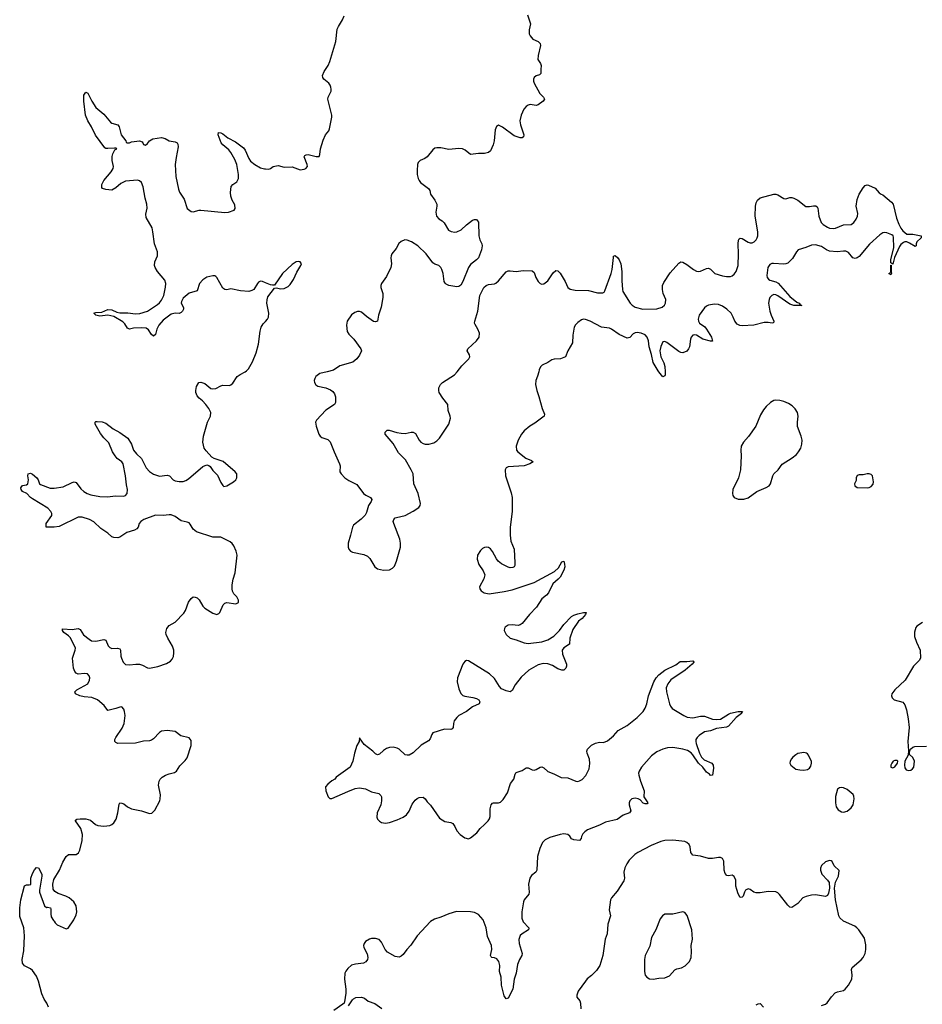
# Model space of a CAD drawing. Header units: inches. Extents: x 1682510 to 1839368, y 640758 to 791543.
# Tile 171 of 186: x 1767521 to 1776627, y 753617 to 763552. Entities that reach past the tile are written whole.
import ezdxf

# ---------------------------------------------------------------- set-up
doc = ezdxf.new("R2010")
doc.units = ezdxf.units.IN
doc.header["$MEASUREMENT"] = 0
for name, color, linetype in [('B7765', 7, 'Continuous'), ('B7766', 7, 'Continuous'), ('B7775', 7, 'Continuous'), ('B7776', 7, 'Continuous')]:
    doc.layers.add(name, color=color, linetype=linetype)

msp = doc.modelspace()

# ---------------------------------------------------------------- linework, layer by layer
at = {"layer": 'B7765', "color": 6, "elevation": 700}
msp.add_lwpolyline([(1767812.6, 753590), (1767796.4, 753630), (1767769.2, 753669.2), (1767743, 753723), (1767709.3, 753849.3), (1767690, 753902.4), (1767650, 753958.4), (1767630, 753975.6), (1767570, 754005.1), (1767551.1, 754031.1), (1767546, 754070), (1767562.9, 754157.1), (1767568.2, 754308.2), (1767562.4, 754390), (1767523.1, 754503.1), (1767521.1, 754590), (1767533.6, 754670), (1767568.2, 754811.8), (1767590, 754822.3), (1767617.5, 754822.5), (1767632.3, 754827.7), (1767634.2, 754890), (1767650, 754936.4), (1767670, 754974.9), (1767690, 754998), (1767710, 754994.8), (1767744.2, 754930), (1767746, 754910), (1767720.3, 754770), (1767722, 754750), (1767771.1, 754611.1), (1767792.7, 754592.7), (1767803.1, 754596.9), (1767831, 754590), (1767835.9, 754575.9), (1767834.4, 754530), (1767838.8, 754498.8), (1767861.6, 754461.6), (1767870, 754457.3), (1767879.3, 754439.3), (1767899, 754419), (1767990, 754378.3), (1768010, 754384.9), (1768067.4, 754470), (1768090, 754519.1), (1768096.2, 754550), (1768090.7, 754610.7), (1768068.2, 754650), (1768021.3, 754690), (1767987.3, 754710), (1767910, 754735.7), (1767875.7, 754755.7), (1767860.4, 754780.4), (1767854, 754830), (1767864.8, 754875.2), (1767921.1, 754970), (1767957.6, 755050), (1767990.8, 755109.2), (1768012.7, 755127.3), (1768090, 755130.2), (1768113.7, 755146.3), (1768128.2, 755171.8), (1768150.4, 755270), (1768154.7, 755330), (1768136.3, 755390), (1768083.1, 755470), (1768084.5, 755475.5), (1768096.3, 755483.7), (1768130.9, 755489.1), (1768190, 755488.4), (1768234.7, 755474.7), (1768286.2, 755430), (1768310, 755419.8), (1768370, 755413.2), (1768430, 755421.2), (1768450, 755431), (1768470, 755448.4), (1768493.8, 755486.2), (1768510.9, 755550), (1768523.1, 755636.9), (1768530, 755650.2), (1768550, 755647.8), (1768570, 755638.8), (1768610, 755610.9), (1768650, 755591.1), (1768750, 755570.2), (1768830, 755543.7), (1768853.7, 755546.3), (1768884.6, 755575.4), (1768934.7, 755670), (1768939.7, 755690), (1768940.5, 755730), (1768919.8, 755830), (1768928.4, 755870), (1768939.7, 755890), (1768958.7, 755910), (1768992.4, 755927.6), (1769030, 755943.2), (1769083.9, 755956.1), (1769103.6, 755970), (1769138.2, 756021.8), (1769190, 756076.4), (1769210, 756105.5), (1769250.7, 756230), (1769250, 756279.3), (1769230, 756306.9), (1769145.2, 756325.2), (1769090, 756369.6), (1769010, 756379.7), (1768950, 756372.8), (1768930, 756358.7), (1768870, 756295.8), (1768850, 756283.1), (1768830, 756277.2), (1768770, 756272.1), (1768690, 756252.7), (1768510, 756249.9), (1768490, 756257.4), (1768480.4, 756270), (1768482.3, 756290), (1768490.6, 756310), (1768556.3, 756403.7), (1768573.9, 756450), (1768584.9, 756530), (1768579.1, 756570), (1768570, 756596.2), (1768550, 756618), (1768530, 756616.9), (1768490, 756600.4), (1768410, 756581.6), (1768373.8, 756633.8), (1768307.1, 756690), (1768250, 756712.3), (1768170, 756719.6), (1768129, 756729), (1768084.5, 756750), (1768078.4, 756770), (1768096.2, 756790), (1768210, 756850.4), (1768226.2, 756886.2), (1768227.1, 756910), (1768221.7, 756930), (1768206.6, 756950), (1768175.5, 756955.6), (1768110, 756948.9), (1768090, 756958.5), (1768076.1, 756976.1), (1768063.7, 757010), (1768053.1, 757110), (1768081.2, 757190), (1768083.4, 757210), (1768033.6, 757313.6), (1768014.2, 757334.3), (1767967.1, 757370), (1767951.5, 757390), (1767953.6, 757406.4), (1768050, 757397.7), (1768110, 757410.3), (1768130, 757398.7), (1768166.4, 757346.4), (1768220.4, 757300.4), (1768245.9, 757285.9), (1768290, 757281.8), (1768370, 757297.6), (1768390, 757291.8), (1768414.3, 757234.3), (1768430, 757216), (1768450, 757207.2), (1768509.2, 757209.2), (1768530, 757203.1), (1768538, 757190), (1768540.2, 757130), (1768546.7, 757110), (1768566, 757070), (1768590, 757047.2), (1768630, 757041.9), (1768691.1, 757048.9), (1768730, 757047.7), (1768758.7, 757038.7), (1768810, 757010.9), (1768830, 757008.1), (1768915.6, 757024.4), (1769002.6, 757057.4), (1769040.8, 757079.2), (1769060.6, 757099.4), (1769073.3, 757126.7), (1769077.6, 757162.4), (1769074.8, 757190), (1769061.6, 757230), (1769014.9, 757310), (1768998.3, 757350), (1768996.1, 757370), (1769005, 757410), (1769030, 757438.4), (1769090, 757472.9), (1769176.3, 757563.7), (1769193.3, 757590), (1769224.2, 757675.8), (1769250, 757713.4), (1769270, 757727.6), (1769290, 757726.5), (1769310, 757717.3), (1769330, 757698.7), (1769370, 757633.7), (1769390, 757614.6), (1769470, 757563.1), (1769510, 757550.4), (1769530, 757559.3), (1769538.7, 757570), (1769573.7, 757646.3), (1769590, 757666), (1769610, 757672.9), (1769702.7, 757657.3), (1769727.8, 757670), (1769730, 757694), (1769710, 757726.9), (1769679.8, 757759.8), (1769667.2, 757787.2), (1769663.5, 757810), (1769664.6, 757850), (1769673.7, 757906.3), (1769695, 757970), (1769713.5, 758150), (1769703.5, 758190), (1769682.7, 758242.7), (1769665.8, 758265.8), (1769643.1, 758283.1), (1769550, 758329.8), (1769470, 758329.8), (1769303.7, 758383.7), (1769270.9, 758410), (1769242.4, 758462.4), (1769230, 758475.1), (1769210, 758483.1), (1769150, 758494), (1769090, 758539.8), (1769050, 758554.3), (1769030, 758556), (1768970, 758547.9), (1768890, 758553.7), (1768771.8, 758510), (1768743.2, 758490), (1768726.2, 758470), (1768715.3, 758430), (1768704.4, 758415.6), (1768678, 758402), (1768603.3, 758376.8), (1768530.3, 758330), (1768510, 758324.9), (1768470, 758325.8), (1768450, 758332.6), (1768409.7, 758370), (1768339.6, 758419.6), (1768270, 758486), (1768226.6, 758510), (1768150, 758533.9), (1768110, 758531.3), (1767920.6, 758439.4), (1767869.9, 758429.9), (1767788, 758430), (1767786.6, 758470), (1767846.6, 758550), (1767845.1, 758570), (1767836.3, 758590), (1767804.4, 758624.4), (1767650, 758716), (1767630.8, 758730), (1767592.5, 758772.5), (1767550, 758791.8), (1767535.1, 758810), (1767533.6, 758830), (1767549.7, 758850.3), (1767590, 758857), (1767602, 758870), (1767608.7, 758910), (1767602.4, 758950), (1767606, 758970), (1767630, 758974.9), (1767650, 758965.7), (1767692.4, 758930), (1767706.7, 758910), (1767720.8, 758870), (1767730, 758860.8), (1767830, 758826.5), (1767870, 758826.5), (1767960.9, 758839.1), (1768050, 758883.1), (1768070, 758888.7), (1768090, 758881.1), (1768138.7, 758818.7), (1768168.8, 758790), (1768202.4, 758770), (1768238, 758758), (1768330, 758741), (1768403.3, 758736.7), (1768490, 758749.2), (1768570, 758745.3), (1768590, 758750.7), (1768606.6, 758770), (1768608, 758810), (1768597, 758857), (1768589.8, 758950), (1768564, 759070), (1768550, 759090.8), (1768505.4, 759125.4), (1768483.1, 759150), (1768458.8, 759190), (1768421.6, 759281.6), (1768370, 759332), (1768334.9, 759374.9), (1768284, 759470), (1768280.9, 759490), (1768290, 759497.1), (1768302.3, 759497.7), (1768352.9, 759492.9), (1768390, 759480.4), (1768464, 759424), (1768530, 759387.6), (1768611.1, 759331.1), (1768650, 759270.5), (1768670.2, 759210), (1768700.7, 759170), (1768750, 759125.7), (1768795.3, 759030), (1768830, 758991.7), (1768870, 758965.3), (1768930, 758947.5), (1769010, 758957.7), (1769031, 758951), (1769070.2, 758910.2), (1769090, 758899.6), (1769130, 758891), (1769170, 758892.5), (1769197.8, 758902.2), (1769222.4, 758917.6), (1769370, 759044.6), (1769410, 759059.3), (1769430, 759053.4), (1769442.3, 759042.3), (1769470, 759003.8), (1769516.5, 758956.5), (1769550, 758882), (1769570, 758850.8), (1769582, 758842), (1769610, 758847), (1769678.4, 758890), (1769701.6, 758910), (1769712.6, 758930), (1769710, 758968.7), (1769694.5, 758990), (1769573.3, 759093.3), (1769483.7, 759123.7), (1769458, 759138), (1769401.1, 759201.1), (1769381.5, 759230), (1769369.2, 759290), (1769374.5, 759350), (1769416.8, 759490), (1769445.5, 759550), (1769449.8, 759590), (1769430.6, 759630), (1769399.8, 759670), (1769366.3, 759706.3), (1769330, 759732.5), (1769310, 759757.7), (1769298.6, 759790), (1769297.2, 759810), (1769305.9, 759850), (1769329.9, 759890.1), (1769350, 759893.8), (1769390, 759881.3), (1769450, 759830.3), (1769470, 759827.1), (1769499.3, 759830), (1769550, 759859), (1769570, 759864.7), (1769637.8, 759862.2), (1769652, 759868), (1769670, 759885.7), (1769715.7, 759950), (1769746.7, 759973.3), (1769795.9, 760000)], dxfattribs=at)
at = {"layer": 'B7766', "color": 6, "elevation": 700}
for points in [[(1770000, 760897.4), (1769970, 760909.7), (1769950, 760913.3), (1769930, 760904.5), (1769918.4, 760890), (1769883.8, 760830), (1769862.2, 760817.8), (1769831.3, 760810), (1769750, 760816.8), (1769650, 760837.6), (1769610, 760827.6), (1769590, 760828.6), (1769570, 760844), (1769510.8, 760950.8), (1769500.7, 760960.7), (1769490, 760967.8), (1769470, 760968.2), (1769410, 760953.6), (1769370, 760926.5), (1769335, 760890), (1769310, 760816.9), (1769230, 760791.8), (1769170, 760743.5), (1769152.1, 760710), (1769150.2, 760690), (1769172.4, 760647.6), (1769175.2, 760630), (1769163.2, 760610), (1769150, 760596.8), (1769130, 760587), (1769090, 760589.9), (1769050, 760579.2), (1768970, 760520.5), (1768925, 760470), (1768905, 760430), (1768890, 760375.1), (1768870, 760358.7), (1768850, 760375.1), (1768821.5, 760421.5), (1768797.8, 760437.8), (1768750, 760443.4), (1768670, 760438.8), (1768630, 760430.9), (1768610, 760438.5), (1768582.3, 760482.3), (1768562.2, 760502.2), (1768470, 760555.9), (1768410, 760569.2), (1768330, 760560.8), (1768289.4, 760570), (1768269.3, 760590), (1768290, 760596.5), (1768350, 760601.5), (1768410.9, 760629.1), (1768450, 760625.4), (1768501.2, 760601.2), (1768530, 760593.8), (1768612.6, 760592.6), (1768690, 760583.7), (1768734.2, 760585.8), (1768810, 760609.4), (1768910, 760676.6), (1768930, 760694.2), (1768950, 760720.8), (1768973.8, 760770), (1768992.4, 760852.4), (1768996.5, 760890), (1768984.2, 760924.2), (1768911.2, 761010), (1768886.6, 761050), (1768879.7, 761070), (1768885.1, 761110), (1768912.4, 761170), (1768911.9, 761210), (1768882.3, 761290), (1768865.8, 761410), (1768855.9, 761450), (1768795.5, 761555.5), (1768794, 761590), (1768805.5, 761650), (1768803.7, 761690), (1768785.4, 761750), (1768766.5, 761866.5), (1768750, 761908.5), (1768730, 761926.2), (1768710, 761934), (1768590, 761924), (1768541.2, 761898.8), (1768490, 761854.7), (1768450, 761832), (1768390, 761838), (1768355.3, 761850), (1768350, 761858), (1768349.6, 761890), (1768369.6, 761930), (1768444.4, 762015.6), (1768463.5, 762050), (1768466.2, 762070), (1768454.7, 762130), (1768452.9, 762172.9), (1768460.6, 762199.4), (1768482.4, 762237.6), (1768502.7, 762250), (1768495.4, 762255.4), (1768476.3, 762256.3), (1768410, 762251.1), (1768390, 762253.6), (1768379.6, 762259.6), (1768285.5, 762385.5), (1768246.2, 762470), (1768209.8, 762530), (1768185.1, 762590), (1768168.9, 762728.9), (1768168.9, 762790), (1768190, 762819.1), (1768210, 762810.8), (1768248.5, 762730), (1768290, 762666.7), (1768370, 762599.3), (1768436.9, 762516.9), (1768450, 762508.2), (1768512.4, 762490), (1768524.4, 762470), (1768544, 762390), (1768590.7, 762330), (1768594.8, 762314.8), (1768602, 762310), (1768630, 762310.4), (1768650, 762319.6), (1768730, 762328.5), (1768757.7, 762317.7), (1768764.9, 762310), (1768770.9, 762290.9), (1768790, 762284.9), (1768810, 762301), (1768829.7, 762330.3), (1768865.2, 762350), (1768950, 762363.1), (1768990, 762352.2), (1769030, 762328.5), (1769090, 762318), (1769108.5, 762308.5), (1769116.5, 762296.5), (1769121.1, 762270), (1769098.3, 762161.7), (1769089.3, 762089.3), (1769097.2, 761970), (1769123.4, 761843.4), (1769134.3, 761810), (1769181.6, 761741.6), (1769210, 761648), (1769250, 761616.4), (1769270, 761612.7), (1769330, 761628.7), (1769350, 761628.8), (1769590, 761607.4), (1769626, 761610), (1769686, 761630), (1769694, 761646), (1769690, 761684), (1769662.9, 761730), (1769649.7, 761769.7), (1769647.2, 761807.3), (1769655.4, 761870), (1769670.7, 761889.3), (1769710, 761916.5), (1769727.4, 761950), (1769729.2, 761990.8), (1769710.8, 762089.2), (1769690, 762141.5), (1769651, 762211), (1769630, 762237.8), (1769569.3, 762289.3), (1769553.9, 762310), (1769522.8, 762390), (1769527, 762413), (1769550, 762411.2), (1769570, 762400.2), (1769620.7, 762360.7), (1769697.9, 762317.9), (1769777.2, 762257.2), (1769796, 762236), (1769833.2, 762150), (1769850, 762124.6), (1769892.4, 762090), (1769950, 762058.3), (1769990, 762045.9), (1770000, 762045.7)], [(1769795.9, 760000), (1769810, 760007.6), (1769829.9, 760030), (1769870, 760099.8), (1769905.2, 760190), (1769930, 760279.1), (1769947.2, 760410), (1769957.6, 760450), (1769977.4, 760482.7), (1770000, 760506.9)]]:
    msp.add_lwpolyline(points, dxfattribs=at)
at = {"layer": 'B7775', "color": 6}
for points, elevation in [([(1770622.5, 760000), (1770550, 759983.5), (1770510, 759951.3), (1770497.4, 759930), (1770493.1, 759910), (1770494.9, 759890), (1770507.5, 759867.5), (1770530, 759854), (1770610, 759837.3), (1770656.9, 759816.9), (1770679.3, 759799.3), (1770697.3, 759777.3), (1770707.8, 759747.8), (1770706.2, 759690), (1770696.5, 759670), (1770610, 759613), (1770516.2, 759510), (1770505, 759490), (1770512.3, 759450), (1770538.1, 759370), (1770551, 759351), (1770570, 759337), (1770630, 759315.5), (1770653.1, 759293.1), (1770692.5, 759190), (1770748.8, 759070), (1770753.8, 759050), (1770752.2, 758990), (1770762.8, 758970), (1770801.8, 758930), (1770841, 758901), (1770922.9, 758862.9), (1770989.5, 758769.5), (1771012.9, 758752.9), (1771061.6, 758730), (1771072.9, 758710), (1771067, 758690), (1771039.6, 758650), (1771020.4, 758579.6), (1771006.2, 758553.8), (1770967.1, 758513), (1770890, 758451), (1770877.6, 758430), (1770858.9, 758350), (1770833.2, 758270), (1770834.4, 758230), (1770842.2, 758210), (1770857.4, 758190), (1770878.9, 758178.9), (1770994.1, 758154.1), (1771030, 758139.2), (1771053.9, 758113.9), (1771102.6, 758030), (1771130, 758010.3), (1771190, 757997.4), (1771250, 758000.3), (1771283.1, 758016.9), (1771301.3, 758038.7), (1771321.4, 758090), (1771361.2, 758230), (1771362, 758270), (1771355.7, 758310), (1771294.2, 758470), (1771289.8, 758490), (1771294.5, 758510), (1771310, 758524.7), (1771323.7, 758530), (1771410, 758549.2), (1771490, 758593.8), (1771548.9, 758631.1), (1771562.2, 758650), (1771566, 758670), (1771542, 758770), (1771498.8, 758870), (1771489, 758969), (1771470.6, 759010), (1771413.4, 759110), (1771341.3, 759181.3), (1771290, 759274.4), (1771207.7, 759370), (1771207.1, 759390), (1771227.8, 759410), (1771248.3, 759411.7), (1771326.3, 759386.3), (1771370, 759379.6), (1771410, 759377.5), (1771470, 759390.9), (1771491.4, 759391.4), (1771515.4, 759375.4), (1771550, 759310.3), (1771567.1, 759290), (1771590, 759275), (1771610, 759268.6), (1771650, 759268.6), (1771698, 759282), (1771730, 759302), (1771756.1, 759330), (1771848.7, 759470), (1771866.6, 759530), (1771864.7, 759550), (1771842, 759610), (1771839, 759670), (1771790, 759732.7), (1771753.3, 759790), (1771748.3, 759810), (1771750, 759836), (1771765.4, 759870), (1771784.7, 759890), (1771907.6, 759970), (1771932.8, 760000)], 700), ([(1772756.6, 760000), (1772745.6, 759954.4), (1772727.8, 759910), (1772725.8, 759870), (1772736.9, 759810), (1772759.8, 759750), (1772792.7, 759630), (1772816.8, 759570), (1772811, 759550), (1772718.3, 759481.7), (1772666.5, 759450), (1772610, 759403.5), (1772583.7, 759370), (1772550.2, 759310), (1772528.7, 759250), (1772532, 759210), (1772544.7, 759190), (1772626.5, 759126.5), (1772682.8, 759102.7), (1772702, 759090), (1772665.7, 759070), (1772610, 759051.6), (1772450, 759039.4), (1772429.5, 759030.5), (1772418, 759010), (1772423, 758950), (1772479.5, 758779.5), (1772489.1, 758730), (1772490.1, 758590), (1772469.4, 758430), (1772468.3, 758350), (1772476.7, 758290), (1772507.7, 758210), (1772516.6, 758070), (1772514.4, 758045.6), (1772507.8, 758032.2), (1772496.2, 758023.8), (1772470, 758021.2), (1772450, 758027), (1772382.6, 758062.6), (1772348.8, 758088.8), (1772330.4, 758110.4), (1772290, 758185.7), (1772270, 758212.3), (1772250, 758226), (1772230, 758229.7), (1772210, 758227.2), (1772190, 758216.4), (1772170, 758196.9), (1772140.2, 758150), (1772135, 758110), (1772153.4, 758053.4), (1772198, 757990), (1772214.6, 757950), (1772204.9, 757910), (1772160.5, 757830), (1772163, 757810), (1772178, 757790), (1772207.3, 757770), (1772258.7, 757758.7), (1772410, 757780.9), (1772490, 757797.7), (1772710, 757872.9), (1772917.4, 757982.6), (1772958.2, 758021.8), (1772990, 758080.3), (1773010, 758087.7), (1773018, 758058), (1773019.2, 758030), (1773010, 757998.3), (1772973.1, 757926.9), (1772954.8, 757905.2), (1772900.3, 757859.7), (1772856.4, 757770), (1772834.4, 757745.6), (1772790, 757709.8), (1772735, 757625), (1772662.6, 757550), (1772590, 757459.6), (1772570, 757446), (1772550, 757440.5), (1772490, 757447.3), (1772450, 757442), (1772418.8, 757421.2), (1772410.7, 757410), (1772408, 757390), (1772427.7, 757350), (1772470, 757310.5), (1772530, 757294.9), (1772610, 757264), (1772650, 757256.1), (1772790, 757275.7), (1772850, 757293.9), (1772910, 757333), (1772968.2, 757390), (1773010, 757449.1), (1773088.9, 757530), (1773110, 757545.2), (1773150, 757558.6), (1773210.3, 757570.3), (1773236, 757570), (1773230.4, 757550), (1773193.8, 757510), (1773158.6, 757481.4), (1773100.9, 757399), (1773070.2, 757310), (1773068.2, 757250), (1773010, 757214.7), (1772994.6, 757190), (1772996.5, 757150), (1773037, 757050), (1773037.1, 757030), (1773030.6, 757010), (1773010.8, 756990), (1772990, 756987.2), (1772950, 757002.9), (1772896.5, 757036.5), (1772850, 757052.5), (1772802.5, 757057.5), (1772750, 757043.2), (1772657.6, 756990), (1772581.1, 756918.9), (1772519.5, 756840.5), (1772490, 756783.7), (1772470, 756769.6), (1772430, 756778.5), (1772381.3, 756801.3), (1772362.3, 756822.3), (1772310, 756903), (1772259.6, 756950), (1772050, 757082.4), (1772030, 757087), (1772010, 757077), (1771990, 757049.2), (1771937.7, 756910), (1771934.6, 756870), (1771950, 756801.6), (1771970, 756751.8), (1771990, 756733), (1772010, 756725.3), (1772094, 756714), (1772130, 756704), (1772154, 756690), (1772164.4, 756670), (1772156.3, 756650), (1772090, 756618), (1772028.9, 756571.1), (1771952.4, 756530), (1771930, 756511.3), (1771903.2, 756476.8), (1771896.5, 756450), (1771894.7, 756410), (1771883.9, 756396.1), (1771869.2, 756390.8), (1771805.2, 756394.8), (1771690, 756356.3), (1771679.4, 756340.6), (1771663, 756297), (1771645, 756275), (1771570, 756230.5), (1771490, 756154.6), (1771450, 756132.4), (1771430, 756129.8), (1771410, 756134), (1771350, 756190.6), (1771330, 756202.3), (1771289.3, 756210.7), (1771250, 756208.8), (1771221.1, 756198.9), (1771190, 756178), (1771150, 756141.7), (1771130, 756134), (1771110, 756143.5), (1771083.1, 756170), (1770997.4, 756237.4), (1770950, 756306), (1770944.9, 756270), (1770923.8, 756230), (1770899.5, 756150), (1770882.8, 756070), (1770853.7, 756010), (1770714, 755910), (1770698.8, 755890), (1770670, 755872.3), (1770630, 755837.6), (1770607.6, 755810), (1770610.4, 755770), (1770632.2, 755712.2), (1770650, 755694), (1770670, 755694.9), (1770830, 755765.2), (1770906.7, 755793.3), (1770950, 755801.3), (1771010, 755790.2), (1771070, 755762.2), (1771142.8, 755742.8), (1771164, 755724), (1771169.3, 755709.3), (1771170.2, 755670.2), (1771162.6, 755630), (1771127.7, 755550), (1771124, 755504), (1771130, 755486.7), (1771150, 755464), (1771172, 755452), (1771210, 755445.6), (1771250, 755452.1), (1771330, 755477.7), (1771390, 755504.6), (1771423, 755530), (1771450, 755565.3), (1771481.7, 755638.3), (1771510, 755678.2), (1771530, 755695.2), (1771550, 755704.8), (1771590, 755708), (1771610, 755690.3), (1771630, 755658.9), (1771665.5, 755625.5), (1771755.8, 755495.8), (1771810, 755460.2), (1771870.8, 755450.8), (1771890, 755440.9), (1771911.7, 755410), (1771930, 755367.3), (1771963.8, 755330), (1772010, 755296.4), (1772050, 755288.2), (1772070, 755297.1), (1772131.9, 755348.1), (1772167.2, 755392.8), (1772211.2, 755430), (1772247.1, 755470), (1772259.7, 755490), (1772267.1, 755512.9), (1772267.2, 755590), (1772278.4, 755630), (1772290, 755645.4), (1772302, 755650), (1772350, 755650.8), (1772370, 755657.1), (1772397.1, 755682.9), (1772440.7, 755750), (1772473.4, 755846.6), (1772504.5, 755890), (1772520, 755940), (1772527.5, 755952.5), (1772539.8, 755960.2), (1772590, 755975.2), (1772630, 756002.2), (1772650, 756003.9), (1772690, 755984.4), (1772710, 755980.3), (1772730, 755984.9), (1772770, 756008.8), (1772790, 756012.8), (1772810, 756004.4), (1772850, 755965.5), (1772910, 755942.4), (1772985.1, 755905.1), (1773050, 755901.7), (1773130, 755868.5), (1773150, 755867), (1773170, 755872), (1773194.2, 755885.8), (1773232.6, 755927.4), (1773265.7, 755994.3), (1773271.9, 756048.1), (1773270.5, 756090), (1773244.2, 756150), (1773241.8, 756170), (1773249.8, 756190), (1773265.5, 756210), (1773290, 756230.9), (1773330, 756253.2), (1773370, 756261.9), (1773410, 756260.5), (1773450, 756275.1), (1773510, 756325.5), (1773558.4, 756381.6), (1773650, 756429), (1773750.5, 756510), (1773809.2, 756570), (1773830, 756604.7), (1773847.7, 756650), (1773865.3, 756730), (1773919, 756870), (1773941.1, 756910), (1773970, 756940.1), (1774030, 756988.2), (1774139.1, 757040.9), (1774185.5, 757074.5), (1774250, 757075.5), (1774310, 757084), (1774318.4, 757078.4), (1774320.5, 757070), (1774306.4, 757050), (1774233.6, 756990), (1774090, 756891.5), (1774059, 756850), (1774044.2, 756810), (1774045.4, 756770), (1774076.5, 756650), (1774086.1, 756626.1), (1774103.5, 756603.5), (1774220.3, 756530), (1774255.7, 756515.7), (1774310, 756508.7), (1774390, 756523.6), (1774430, 756523.2), (1774510, 756495.6), (1774550, 756489.3), (1774590, 756495.9), (1774670, 756546.4), (1774690, 756554.6), (1774770.2, 756570.2), (1774811.3, 756570), (1774802, 756558), (1774802, 756550), (1774748.4, 756511.6), (1774670, 756423.7), (1774650, 756412.9), (1774550, 756400.4), (1774490, 756377.7), (1774430, 756366.5), (1774375.1, 756330), (1774354.4, 756310), (1774342.5, 756290), (1774340.5, 756270), (1774345.3, 756250), (1774379, 756150), (1774399, 756110), (1774425.5, 756085.5), (1774502.8, 756050), (1774517.8, 756030), (1774518.6, 756001.4), (1774510, 755929), (1774490, 755924.5), (1774478.7, 755938.7), (1774450, 755959.1), (1774413.7, 756010), (1774370, 756049.8), (1774313.3, 756133.3), (1774293.5, 756153.5), (1774258.1, 756178.1), (1774210, 756193), (1774110, 756206.9), (1774055.6, 756204.4), (1774007.9, 756192.1), (1773950, 756164.5), (1773895.1, 756124.9), (1773794.6, 756010), (1773768.9, 755970), (1773764.6, 755950), (1773766.5, 755930), (1773783.2, 755870), (1773820.6, 755770), (1773818.7, 755710), (1773857.6, 755650), (1773850, 755639.5), (1773830, 755638.9), (1773810, 755647.4), (1773778.8, 755678.8), (1773761.2, 755690), (1773730, 755695.8), (1773696.3, 755690), (1773677.1, 755670), (1773670.4, 755650), (1773670.3, 755630), (1773686.2, 755570), (1773673.7, 755550), (1773610, 755525.3), (1773550, 755480.8), (1773430, 755455.4), (1773370, 755423.2), (1773250, 755378.9), (1773221.2, 755358.8), (1773202, 755338), (1773188.3, 755310), (1773185.6, 755290), (1773169.5, 755270.5), (1773110, 755276.6), (1773088.2, 755288.2), (1773070, 755314.2), (1773050.8, 755330), (1773010, 755335.8), (1772974.9, 755330), (1772870, 755300.2), (1772823.6, 755276.4), (1772795.5, 755250), (1772766.8, 755190), (1772744.3, 755110), (1772738.7, 754970), (1772726.2, 754950), (1772684.5, 754915.5), (1772668.3, 754890), (1772655.1, 754830), (1772660.6, 754750), (1772657, 754730), (1772610.1, 754670), (1772603.3, 754650), (1772586.3, 754550), (1772586.6, 754486.6), (1772599.8, 754450), (1772656.8, 754390), (1772656, 754384), (1772653.7, 754370), (1772589.4, 754330), (1772570.9, 754310), (1772561.6, 754290), (1772557.2, 754270), (1772560.9, 754230), (1772590.6, 754130), (1772585.5, 754110), (1772562.6, 754070), (1772542.1, 754017.9), (1772528.3, 753930), (1772510.5, 753870), (1772496, 753770), (1772450, 753679.7), (1772430, 753671.2), (1772421.6, 753681.6), (1772410, 753702), (1772395.7, 753755.7), (1772383.1, 753810), (1772377.2, 753890), (1772361.2, 753950), (1772366.1, 754010), (1772354.8, 754050), (1772336, 754076), (1772310, 754086.5), (1772285.6, 754090), (1772276.2, 754096.2), (1772270.6, 754110), (1772283.5, 754170), (1772280.6, 754210), (1772240.4, 754300.4), (1772228.5, 754390), (1772195.2, 754470), (1772150, 754522.7), (1772110, 754542.8), (1772070, 754549.9), (1771926.6, 754553.4), (1771848.8, 754531.2), (1771770, 754496.9), (1771705, 754475), (1771666.8, 754453.2), (1771530, 754308.9), (1771467.3, 754212.7), (1771427.2, 754170), (1771390, 754120.8), (1771370, 754102.2), (1771350, 754094.1), (1771310, 754100.3), (1771230, 754142.7), (1771208.6, 754170), (1771170, 754244.5), (1771146, 754270), (1771110, 754280.4), (1771070, 754280.5), (1771050, 754275.8), (1771010, 754251.3), (1770995.3, 754230), (1770988.3, 754210), (1770992.9, 754190), (1771027.8, 754127.8), (1771034.4, 754090), (1771029.5, 754070), (1771014.1, 754045.9), (1770990, 754031.3), (1770910, 754022.4), (1770870, 754010.6), (1770830, 753979.3), (1770810, 753952.6), (1770802.3, 753930), (1770798.2, 753870), (1770811.7, 753770), (1770812.2, 753730), (1770798.8, 753641.2), (1770794.8, 753630), (1770782.4, 753617.6), (1770690, 753554.3)], 700), ([(1774032, 760000), (1774034, 759970), (1774030, 759959.3), (1774010, 759949.3), (1773969.9, 760000)], 700), ([(1776630, 757471.2), (1776570, 757431.6), (1776561.5, 757418.5), (1776548.2, 757371.8), (1776549.1, 757330), (1776568.3, 757270), (1776605.8, 757190), (1776607.8, 757110), (1776595.4, 757084.6), (1776537.3, 757030), (1776452.3, 756887.7), (1776348, 756790), (1776320.4, 756750), (1776316.4, 756730), (1776323.8, 756710), (1776344, 756690), (1776430, 756667.2), (1776450, 756640.4), (1776465.7, 756590), (1776483.1, 756496.9), (1776493.4, 756410), (1776481.6, 756270), (1776486.4, 756173.6), (1776484.7, 756130), (1776450.6, 756069.4), (1776446, 756030), (1776450, 756004.7), (1776462.9, 755982.9), (1776490, 755974.9), (1776510, 755980.5), (1776527.7, 755992.3), (1776540.9, 756010), (1776549.3, 756069.3), (1776530, 756108.7), (1776498, 756138), (1776496.4, 756163.6), (1776506, 756190), (1776529.4, 756210.6), (1776550, 756219.1), (1776670, 756220.2)], 800), ([(1775610, 753603.7), (1775650, 753619.5), (1775666.8, 753633.2), (1775710, 753694), (1775748, 753732), (1775770, 753743.6), (1775830, 753755.8), (1775850, 753770.4), (1775880.5, 753810), (1775915.4, 753870), (1775919.7, 753910), (1775912.6, 753970), (1775920.5, 753990), (1776010, 754067.6), (1776029.7, 754090), (1776048.6, 754130), (1776055.6, 754170), (1776056.2, 754216.2), (1776043.3, 754283.3), (1775985.4, 754370), (1775966.3, 754390), (1775944.4, 754404.4), (1775830, 754454.8), (1775794.2, 754490), (1775784.6, 754510), (1775749.8, 754670), (1775742, 754790), (1775751.3, 754848.7), (1775779.6, 754910), (1775786.6, 754966.6), (1775735.9, 755015.9), (1775716.6, 755056.6), (1775705.8, 755065.8), (1775690, 755069.6), (1775650, 755054.7), (1775610, 755018.4), (1775599.6, 754990), (1775599, 754970), (1775614.3, 754930), (1775670.4, 754870), (1775686, 754846), (1775692, 754790), (1775681.2, 754738.8), (1775670, 754715.6), (1775650, 754705.3), (1775550, 754723), (1775510, 754719), (1775454.1, 754705.9), (1775420.9, 754690), (1775370, 754635.4), (1775310, 754594), (1775290, 754598.7), (1775270, 754618), (1775185.6, 754725.6), (1775170, 754740.5), (1775150, 754750.9), (1775070, 754754), (1774990, 754743), (1774950, 754742.3), (1774928.1, 754748.1), (1774890, 754776.2), (1774870, 754782.9), (1774844.2, 754770), (1774832.5, 754750), (1774820.8, 754710), (1774810, 754696.9), (1774790, 754695.4), (1774770, 754730.9), (1774754, 754774), (1774747.1, 754810), (1774744.8, 754870), (1774730, 754906.8), (1774710, 754918.7), (1774670, 754912.2), (1774655.7, 754915.7), (1774637.4, 754937.4), (1774628, 754970), (1774623, 755063), (1774610, 755089.6), (1774590, 755098.3), (1774570, 755099.2), (1774511.3, 755088.7), (1774470, 755087.9), (1774390, 755113), (1774310, 755122.4), (1774289.9, 755150), (1774286.1, 755206.1), (1774275.5, 755230), (1774252.3, 755250), (1774230, 755260.9), (1774110, 755272.1), (1774030, 755269.5), (1773990, 755261.2), (1773890, 755221.1), (1773755.4, 755150), (1773726.6, 755130), (1773669.5, 755070), (1773646, 755034), (1773627.3, 754992.7), (1773617.2, 754950), (1773622.8, 754890), (1773616.7, 754863.3), (1773550, 754760.2), (1773491, 754690), (1773480.1, 754670), (1773466.6, 754570), (1773480.4, 754510), (1773454.1, 754425.9), (1773446.5, 754330), (1773426.7, 754273.3), (1773402.9, 754110), (1773375.1, 754010), (1773340.3, 753959.7), (1773290, 753908.1), (1773246.9, 753873.1), (1773228.8, 753851.2), (1773155.2, 753750), (1773140.6, 753710), (1773142.2, 753690), (1773172.4, 753652.4), (1773180.1, 753630), (1773181.7, 753570)], 800), ([(1770836.9, 753603.1), (1770878.7, 753661.3), (1770888, 753672), (1770913.1, 753686.9), (1770970, 753688.9), (1770998.2, 753678.2), (1771037.3, 753650), (1771105, 753625), (1771173.8, 753573.8)], 700), ([(1774950, 753611.6), (1774970, 753622.9), (1774990, 753627), (1775023, 753590)], 800)]:
    msp.add_lwpolyline(points, dxfattribs=dict(at, elevation=elevation))
for points, elevation in [([(1775150, 759712.8), (1775130, 759709.3), (1775094.5, 759690), (1775050, 759648.3), (1775024.9, 759615.1), (1774995.7, 759564.3), (1774948.4, 759450), (1774873, 759347), (1774821.5, 759290), (1774800.1, 759250), (1774795.1, 759210), (1774799.5, 759150), (1774792.7, 759010), (1774773.5, 758930), (1774715.2, 758810), (1774710.3, 758770), (1774716.5, 758750), (1774730.2, 758730.2), (1774770, 758712.8), (1774827.4, 758712.6), (1774870, 758727.4), (1774957.6, 758790), (1775050, 758830.3), (1775082.4, 758850), (1775095.3, 758870), (1775118.1, 758950), (1775129.9, 758970.1), (1775173, 759010), (1775213.5, 759066.5), (1775313.5, 759130), (1775356.4, 759163.6), (1775378.9, 759190), (1775399.8, 759230), (1775411.6, 759270), (1775414.5, 759310), (1775406, 759350), (1775368.8, 759448.8), (1775367.6, 759490), (1775373.9, 759550), (1775367.7, 759590), (1775345.2, 759625.2), (1775315.1, 759655.1), (1775278, 759678), (1775230, 759699.3), (1775190, 759710.5)], 800), ([(1776090, 758970.9), (1776070, 758970.8), (1776030, 758959.3), (1775990, 758959.1), (1775970, 758954), (1775958.7, 758930), (1775958, 758902), (1775943.1, 758870), (1775947.4, 758847.4), (1775970, 758832.2), (1776070, 758827.6), (1776090, 758830.4), (1776110, 758841.3), (1776130, 758864.9), (1776134.2, 758890), (1776122.6, 758950), (1776110, 758963.5)], 800), ([(1775430, 756156.8), (1775370, 756146.3), (1775350, 756135.1), (1775321.6, 756110), (1775306, 756094), (1775292, 756070), (1775290.3, 756050), (1775301.1, 756030), (1775350, 755991.4), (1775390, 755981.5), (1775430, 755978.6), (1775470, 755985.5), (1775490, 756000.3), (1775501.2, 756018.8), (1775509.8, 756049.8), (1775508.8, 756068.8), (1775479.1, 756130), (1775470, 756143.6), (1775459.3, 756150)], 800), ([(1776350, 756078.7), (1776334, 756070), (1776319.3, 756050), (1776310.6, 756030), (1776310.7, 756010.7), (1776330, 756002.4), (1776350, 756013.4), (1776376.2, 756050), (1776379.3, 756070), (1776370, 756078)], 800), ([(1775810, 755803.5), (1775790, 755800.4), (1775770, 755786.6), (1775750, 755715.3), (1775749.2, 755650), (1775756.9, 755610), (1775777.8, 755577.8), (1775810, 755558.3), (1775830, 755555.3), (1775870, 755566.7), (1775910, 755600.2), (1775928.3, 755630), (1775940.8, 755690), (1775936.9, 755716.9), (1775930, 755733), (1775870, 755786), (1775830, 755800.4)], 800), ([(1774210, 754551.3), (1774110, 754527.7), (1774030, 754527.6), (1774004, 754510), (1773981.9, 754478.1), (1773939.7, 754370), (1773893.8, 754290), (1773876.5, 754203.5), (1773831.8, 754110), (1773824.4, 754070), (1773824.2, 753950), (1773831.7, 753911.7), (1773847.7, 753890), (1773875.3, 753875.3), (1773910, 753870.3), (1773970, 753882.6), (1774030, 753885.2), (1774074.7, 753905.3), (1774130, 753966.7), (1774150, 753975.1), (1774195.8, 753984.2), (1774234.1, 754005.9), (1774277.2, 754050), (1774294.2, 754090), (1774299.8, 754150), (1774296.4, 754210), (1774307.1, 754272.9), (1774301.2, 754370), (1774254.7, 754514.7), (1774230, 754543.6)], 900)]:
    msp.add_lwpolyline(points, close=True, dxfattribs=dict(at, elevation=elevation))
at = {"layer": 'B7776', "color": 6, "elevation": 700}
for points in [[(1770000, 762045.7), (1770034.9, 762045.1), (1770050.7, 762049.3), (1770079.5, 762070), (1770130, 762081.5), (1770190, 762062.4), (1770270, 762066), (1770350, 762036.3), (1770390, 762042), (1770408.7, 762050), (1770424.5, 762070), (1770421.1, 762090), (1770391.1, 762168.9), (1770398.6, 762181.4), (1770410.7, 762189.3), (1770430, 762190.1), (1770511, 762170), (1770540.9, 762170), (1770549.6, 762190), (1770556.1, 762250), (1770582.5, 762337.5), (1770607.7, 762390), (1770638.2, 762430), (1770646.4, 762450), (1770668.3, 762568.3), (1770668.6, 762590), (1770628.9, 762750), (1770631.8, 762770), (1770662.8, 762830), (1770664.5, 762850), (1770661.5, 762870), (1770652.2, 762890), (1770639.2, 762910), (1770589.8, 762950), (1770577.7, 762970), (1770576.3, 762990), (1770592.5, 763027.5), (1770632.7, 763090), (1770649.9, 763130.1), (1770709, 763331), (1770725.2, 763454.8), (1770737, 763483), (1770779, 763550), (1770794.3, 763590)], [(1772642.2, 763602.2), (1772673.7, 763510), (1772662.3, 763450), (1772662, 763410), (1772669.3, 763390), (1772696, 763356), (1772750, 763332.7), (1772762.6, 763322.6), (1772771.9, 763310), (1772774.6, 763290), (1772752.5, 763190), (1772748.9, 763150), (1772775.8, 763110), (1772782.5, 763090), (1772777.9, 763050), (1772779.7, 763010), (1772765.8, 762994.2), (1772730, 762984.1), (1772711.5, 762970), (1772703.2, 762950), (1772703.8, 762930), (1772709.4, 762910), (1772767.2, 762807.2), (1772804.5, 762770), (1772814.5, 762750), (1772802.2, 762730), (1772750, 762693.3), (1772730, 762686.5), (1772670, 762696.3), (1772650, 762690.6), (1772630, 762677.5), (1772608, 762650), (1772581.2, 762590), (1772568.1, 762530), (1772571.9, 762490), (1772606, 762390), (1772604.9, 762370), (1772590, 762359.7), (1772570, 762359.8), (1772510, 762379.6), (1772390, 762467.2), (1772350, 762487), (1772330, 762473.2), (1772318, 762442), (1772307.8, 762330), (1772297.1, 762290), (1772270.2, 762230), (1772250, 762210.9), (1772210, 762201.5), (1772150, 762200.4), (1772070, 762191.3), (1772016.1, 762236.1), (1771989, 762249), (1771950, 762251.9), (1771850, 762240.4), (1771770, 762259.1), (1771730, 762260.5), (1771710, 762254), (1771690, 762239.5), (1771630, 762169.5), (1771607.4, 762152.6), (1771561, 762130), (1771540.7, 762110), (1771533.4, 762090), (1771530.3, 762029.7), (1771531.7, 761988.3), (1771540.2, 761950), (1771549.3, 761930), (1771565.8, 761910), (1771644, 761850), (1771658.7, 761830), (1771663.7, 761790), (1771709.1, 761730), (1771728, 761690), (1771729.1, 761670), (1771718.2, 761610), (1771726.7, 761570), (1771750, 761541.3), (1771782.4, 761522.4), (1771803.1, 761503.1), (1771847.3, 761427.3), (1771874.2, 761414.2), (1771910, 761409.2), (1771930, 761411.3), (1771975.1, 761430), (1772030, 761482.6), (1772090, 761528.5), (1772110, 761536.4), (1772130, 761534.9), (1772150.4, 761510), (1772154.5, 761370), (1772163.8, 761330), (1772182.6, 761290), (1772186.5, 761270), (1772179.8, 761230), (1772147.9, 761150), (1772130, 761128.5), (1772070, 761080.5), (1772048.8, 761050), (1771992.2, 760910), (1771970, 760872.7), (1771950, 760859.5), (1771930, 760857.6), (1771850, 760871.1), (1771822.2, 760882.2), (1771811.8, 760891.8), (1771804.8, 760910), (1771792, 760990), (1771780.2, 761030), (1771770, 761051), (1771751, 761070), (1771710, 761083.5), (1771690, 761099.2), (1771620.4, 761190), (1771536.1, 761270), (1771472.4, 761310), (1771430, 761328.2), (1771404.9, 761330), (1771370, 761315.4), (1771346.5, 761293.5), (1771318, 761242), (1771275, 761190), (1771267.3, 761170), (1771265.9, 761150), (1771272, 761090), (1771265.1, 761050), (1771220, 760960), (1771172, 760890), (1771164.3, 760870), (1771163.5, 760850), (1771183.3, 760790), (1771184.3, 760750), (1771167.8, 760652.2), (1771139.4, 760570), (1771131.5, 760508.5), (1771110, 760502), (1771090, 760507), (1771018.4, 760558.4), (1770970, 760599.8), (1770950, 760607.2), (1770930, 760608.1), (1770901.8, 760598.2), (1770870, 760572.8), (1770825, 760510), (1770816.4, 760470), (1770825.1, 760405.1), (1770840.4, 760380.4), (1770891.7, 760330), (1770962.6, 760230), (1770968.7, 760210), (1770950, 760167), (1770922.4, 760130), (1770882.8, 760097.3), (1770750, 760059.7), (1770685.6, 760014.4), (1770622.5, 760000)], [(1771932.8, 760000), (1771981.7, 760058.3), (1772051.8, 760130), (1772062.4, 760150), (1772057.4, 760170), (1772035.6, 760210), (1772040.3, 760230), (1772129.8, 760310), (1772156.2, 760350), (1772158.6, 760390), (1772143.4, 760430), (1772114.7, 760474.7), (1772109.9, 760490), (1772111, 760510), (1772144, 760610), (1772164.1, 760770), (1772204.7, 760850), (1772226, 760870), (1772250, 760879.7), (1772310, 760887.2), (1772325.2, 760894.8), (1772350, 760916.5), (1772430, 761009.3), (1772450, 761017.8), (1772470, 761019.4), (1772530, 761010.2), (1772599.1, 761021), (1772690, 761017.8), (1772710, 761000.3), (1772727.4, 760950), (1772750, 760911.5), (1772773, 760890), (1772790, 760884.6), (1772810, 760887.8), (1772850, 760918), (1772903.4, 760996.6), (1772930, 761021.2), (1772950, 761018.8), (1772975, 760995), (1773024.8, 760910), (1773049.3, 760850), (1773074.3, 760834.3), (1773123.1, 760823.1), (1773258, 760818), (1773350, 760795.6), (1773404, 760796), (1773416.9, 760803.1), (1773425.5, 760814.5), (1773486.6, 760990), (1773497, 761030), (1773510, 761154), (1773512.9, 761167.1), (1773527.2, 761172.8), (1773555.8, 761150), (1773570, 761127.3), (1773584, 761090), (1773594.8, 761010), (1773595.9, 760915.9), (1773601.8, 760830), (1773606.9, 760810), (1773679.1, 760690), (1773698.3, 760670), (1773730.4, 760650), (1773806, 760630), (1773950, 760634.2), (1774003.6, 760650), (1774025.7, 760670), (1774035.5, 760690), (1774038.1, 760730), (1774013.3, 760790), (1774004.9, 760830), (1774006.8, 760870), (1774018.3, 760901.7), (1774082.5, 760997.5), (1774170, 761095.5), (1774190, 761108.2), (1774210, 761103.7), (1774250, 761082), (1774316.9, 761030), (1774350, 761015.1), (1774370, 761011.6), (1774390, 761014.3), (1774450, 761042), (1774470, 761044.1), (1774490, 761034.2), (1774533.7, 760990), (1774612.4, 760967.6), (1774650, 760960.7), (1774690, 760960.9), (1774710, 760967.4), (1774730, 760983.7), (1774748.3, 761010), (1774768.5, 761071.5), (1774773.8, 761190), (1774768.8, 761291.2), (1774773.7, 761326.3), (1774780.4, 761339.6), (1774790, 761348), (1774810, 761344.6), (1774870, 761305.4), (1774890, 761299.7), (1774910, 761300.7), (1774930.4, 761309.6), (1774950, 761329.2), (1774960.8, 761350), (1774965.8, 761370), (1774966.5, 761410), (1774938.9, 761570), (1774942.5, 761670), (1774950, 761703), (1774962.4, 761730), (1774990, 761754.2), (1775130, 761790.6), (1775150, 761790.6), (1775170, 761784.9), (1775230, 761748), (1775250, 761745.5), (1775290, 761759.3), (1775310, 761758.7), (1775330, 761751.5), (1775371, 761730), (1775450, 761668.4), (1775490, 761665.3), (1775530, 761674), (1775553.5, 761673.5), (1775564.9, 761664.9), (1775571.6, 761651.5), (1775582, 761570), (1775606.3, 761506.3), (1775625.4, 761485.4), (1775670, 761456.8), (1775690.6, 761449.4), (1775730, 761445), (1775751, 761449), (1775830, 761481.7), (1775910, 761486.5), (1775935.5, 761504.5), (1775959.9, 761540.1), (1775973, 761570), (1775974.6, 761594.6), (1775958.4, 761670), (1775970, 761737.3), (1775990, 761790.5), (1776030, 761855.5), (1776050, 761879.1), (1776070, 761886.8), (1776083.5, 761883.5), (1776150, 761851.3), (1776190, 761804.9), (1776210.3, 761790.3), (1776230, 761783), (1776317.3, 761710), (1776332.7, 761690), (1776366.7, 761550), (1776390, 761487.3), (1776408.8, 761448.8), (1776430, 761422), (1776470, 761388.2), (1776530, 761388.5), (1776616, 761370), (1776614.8, 761350), (1776570.7, 761310), (1776564, 761290), (1776564.7, 761270), (1776555.2, 761264.8), (1776498.2, 761298.2), (1776470, 761309.6), (1776450, 761309.6), (1776436.2, 761303.8), (1776410, 761282.4), (1776395.4, 761264.6), (1776347.2, 761152.8), (1776330, 761086), (1776310, 761098), (1776309, 761110), (1776310, 761131.3), (1776340.3, 761250), (1776336.6, 761356.6), (1776331.2, 761371.2), (1776320.5, 761380.5), (1776270, 761402), (1776250, 761406), (1776230, 761401.5), (1776198.7, 761381.3), (1776093.7, 761286.3), (1775990, 761162.9), (1775970, 761148), (1775950, 761142.5), (1775927.3, 761147.3), (1775881.4, 761201.4), (1775855.1, 761215.1), (1775830, 761217.8), (1775769.2, 761210.8), (1775690, 761217.6), (1775658.7, 761230), (1775610, 761262.8), (1775550, 761279.4), (1775510, 761277.7), (1775450, 761252.2), (1775374, 761230), (1775356.5, 761210), (1775316.7, 761143.3), (1775270, 761096.4), (1775250, 761088), (1775230, 761086.3), (1775126.7, 761093.3), (1775110, 761091.8), (1775090, 761082), (1775068.2, 761050), (1775058.4, 760970), (1775062.2, 760950), (1775074.1, 760934.1), (1775090, 760925), (1775150, 760907.2), (1775172.2, 760892.2), (1775290, 760758.6), (1775361.5, 760701.5), (1775385.5, 760690), (1775393.8, 760673.8), (1775410.3, 760669.7), (1775330.7, 760669.3), (1775290, 760681.1), (1775170, 760764.5), (1775150, 760775.8), (1775130, 760778), (1775110, 760769.8), (1775090, 760748.5), (1775080.8, 760730), (1775075, 760690), (1775087.5, 760610), (1775100.6, 760570), (1775130.1, 760510), (1775126.9, 760493.1), (1775111, 760489), (1775070, 760495.9), (1775030, 760496.6), (1774926.8, 760470), (1774810, 760461.8), (1774784.8, 760464.8), (1774759.1, 760479.1), (1774736.5, 760510), (1774720.2, 760550), (1774697, 760590), (1774655.2, 760630), (1774610, 760660.6), (1774570, 760677), (1774530, 760681.7), (1774470, 760670.6), (1774450, 760661.1), (1774430, 760642.8), (1774376.1, 760570), (1774365.4, 760530), (1774369.5, 760510), (1774380.5, 760490), (1774431.1, 760451.1), (1774450.1, 760430.1), (1774498.9, 760350), (1774511.3, 760308.7), (1774490, 760307.7), (1774414, 760330), (1774350, 760368.3), (1774330, 760372.1), (1774312.8, 760367.2), (1774295.3, 760350), (1774286.7, 760330), (1774276.6, 760250), (1774267.8, 760230), (1774250, 760208.3), (1774210, 760190.7), (1774190, 760192.7), (1774170, 760203.5), (1774050, 760296), (1774030, 760306), (1774010, 760302.7), (1773990, 760256), (1773980.2, 760210), (1773990.2, 760150.2), (1774019.1, 760090), (1774028.6, 760051.4), (1774032, 760000)], [(1770000, 760506.9), (1770021.5, 760530), (1770032.5, 760550), (1770034.9, 760590), (1770014.4, 760690), (1770016.4, 760723.6), (1770025.2, 760754.8), (1770090, 760842.8), (1770110, 760846), (1770155.6, 760835.6), (1770190, 760838.9), (1770230, 760861.4), (1770250, 760879.7), (1770284.7, 760930), (1770315.8, 761004.2), (1770356.2, 761070), (1770363.7, 761090), (1770350, 761109.2), (1770330, 761111.3), (1770310, 761107.3), (1770270, 761080.5), (1770173.4, 760990), (1770090, 760873.2), (1770070, 760871.8), (1770050, 760876.9), (1770000, 760897.4)], [(1773969.9, 760000), (1773962, 760010), (1773910, 760094.5), (1773893.4, 760173.4), (1773869.9, 760250), (1773863.2, 760310), (1773849.8, 760350), (1773832.1, 760372.1), (1773790, 760390.3), (1773750, 760394.2), (1773730, 760391.6), (1773710, 760381.2), (1773675.6, 760344.4), (1773650, 760338.8), (1773570, 760374.1), (1773490, 760429.4), (1773470, 760438.1), (1773388.9, 760448.9), (1773274.5, 760510), (1773230, 760527.6), (1773210, 760529.8), (1773190, 760524.8), (1773150, 760498), (1773127.5, 760472.5), (1773115.5, 760450), (1773099.8, 760370), (1773098.5, 760290), (1773051.5, 760210), (1773028.8, 760151.2), (1772978, 760130), (1772913.8, 760126.2), (1772890, 760120.5), (1772850, 760093.3), (1772792.4, 760067.6), (1772775.3, 760050), (1772761.1, 760018.9), (1772756.6, 760000)]]:
    msp.add_lwpolyline(points, dxfattribs=at)
msp.add_lwpolyline([(1776310, 760978), (1776289.5, 760989.5), (1776303.1, 760996.9), (1776309.4, 761010.6), (1776310, 761074), (1776314, 761074), (1776311, 761010), (1776314.8, 760990)], close=True, dxfattribs=at)

doc.saveas('drawing.dxf')
